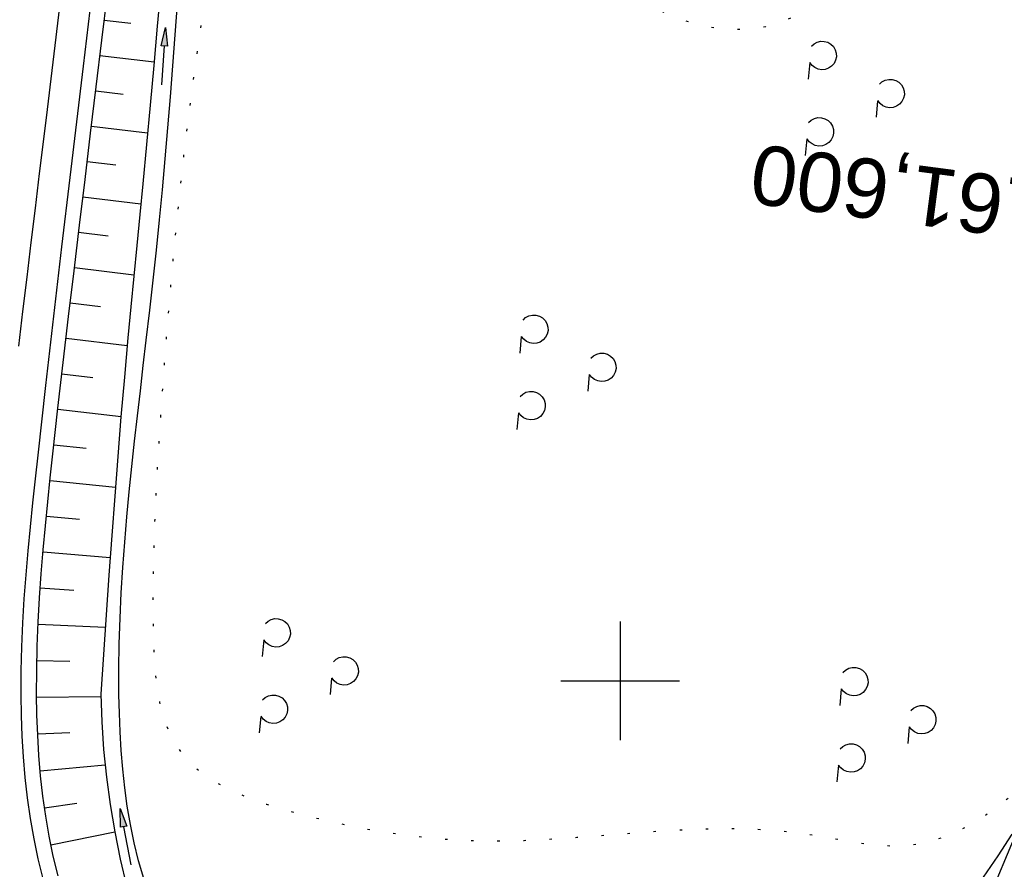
# Model space of a CAD drawing. Extents: x 510932 to 511602, y 463659 to 464636.
# Tile 9 of 81: x 511149 to 511232, y 463884 to 463956. Entities that reach past the tile are written whole.
import ezdxf
from ezdxf.enums import TextEntityAlignment as Align

# ---------------------------------------------------------------- set-up
doc = ezdxf.new("R2010")
doc.units = 0
doc.header["$LTSCALE"] = 10
doc.header["$MEASUREMENT"] = 0
for name, pattern in [('ACAD_ISO16W100', [73, 15, -6.5, 15, -6.5, 15, -7, 1, -7]), ('AUSGEZOGEN', [0]), ('LT00', [0]), ('LT07', [0.22, 0.02, -0.2]), ('LT17', [0.15, 0.1, -0.05])]:
    doc.linetypes.add(name, pattern=pattern)
for name, color, linetype in [('--EK_FBR', 1, 'LT00'), ('--EK_ST-93-1', 30, 'LT17'), ('BAB-KABEL', 220, 'ACAD_ISO16W100'), ('GEHOELZ_SYMB', 252, 'Continuous'), ('PFEIL', 140, 'AUSGEZOGEN'), ('V104_AFBR_BAB', 250, 'LT00'), ('V104_BOESCH', 250, 'LT00'), ('V104_BOSCHUNG', 250, 'LT00'), ('V104_GEHOELZ', 250, 'LT07'), ('V104_GRABEN', 250, 'LT00'), ('V104_LD_MARK', 250, 'LT00'), ('V104_RASTER', 250, 'LT00')]:
    doc.layers.add(name, color=color, linetype=linetype)
doc.styles.add('Beschrift', font='ARIAL.TTF')

# ---------------------------------------------------------------- blocks, each defined once
blk = doc.blocks.new('Pfreil3')
at = {"layer": 'PFEIL'}
blk.add_hatch(color=256, dxfattribs=at).paths.add_polyline_path([(-1.549, 0.273), (-1.549, -0.273), (0, 0)])
for p, q in [((-1.549, 0), (-4.831, 0)), ((-1.549, -0.273), (-1.549, 0.273)), ((-1.549, 0.273), (0, 0)), ((0, 0), (-1.549, -0.273))]:
    blk.add_line(p, q, dxfattribs=at)
blk = doc.blocks.new('GEHOELZ_SYMB')
at = {"layer": 'GEHOELZ_SYMB'}
blk.add_line((0, 0), (1.4, 0), dxfattribs=at)
blk.add_lwpolyline([(-1.388, 0.017), (-1.612, 0.221), (-1.778, 0.474), (-1.876, 0.761), (-1.898, 1.063), (-1.844, 1.361), (-1.718, 1.636), (-1.526, 1.87), (-1.282, 2.05), (-1, 2.162), (-0.7, 2.2), (-0.4, 2.162), (-0.118, 2.05), (0.126, 1.87), (0.318, 1.636), (0.444, 1.361), (0.498, 1.063), (0.476, 0.761), (0.378, 0.474), (0.212, 0.221), (-0.012, 0.017)], dxfattribs=at)

msp = doc.modelspace()

# ---------------------------------------------------------------- linework, layer by layer
at = {"layer": '--EK_FBR'}
msp.add_lwpolyline([(511155.314, 463956.49), (511154.743, 463951.791), (511154.175, 463947.092), (511153.612, 463942.392), (511152.921, 463936.553), (511152.24, 463930.712), (511151.57, 463924.869), (511150.912, 463919.023), (511150.689, 463917.008), (511150.472, 463914.992), (511150.265, 463912.975), (511150.073, 463910.957), (511149.9, 463908.938), (511149.752, 463906.917), (511149.631, 463904.894), (511149.543, 463902.869), (511149.493, 463900.841), (511149.484, 463898.811), (511149.513, 463897.072), (511149.579, 463895.333), (511149.685, 463893.595), (511149.834, 463891.861), (511150.03, 463890.132), (511150.275, 463888.41), (511150.572, 463886.697), (511150.926, 463884.995), (511151.338, 463883.305)], dxfattribs=at)
at = {"layer": 'BAB-KABEL', "ltscale": 0.03, "flags": 128}
msp.add_lwpolyline([(511317.465, 464607.329), (511317.473, 464606.228), (511316.723, 464592.274), (511316.629, 464590.682), (511316.534, 464580.247), (511316.816, 464565.638), (511316.264, 464552.985), (511315.796, 464537.2), (511315.445, 464531.469), (511315.327, 464529.598), (511314.626, 464523.401), (511311.802, 464485.481), (511308.492, 464450.379), (511305.835, 464420.717), (511305.165, 464407.759), (511306.652, 464404.454), (511304.998, 464384.959), (511303.841, 464369.925), (511300.645, 464352.334), (511298.282, 464339.432), (511296.682, 464319.532), (511291.988, 464294.764), (511287.949, 464273.112), (511283.781, 464252.255), (511281.435, 464241.806), (511280.264, 464232.828), (511294.327, 464230.457), (511294.717, 464228.766), (511293.726, 464222.49), (511287.744, 464190.703), (511285.096, 464177.547), (511281.462, 464159.476), (511275.729, 464140.751), (511269.413, 464120.985), (511266.044, 464112.943), (511255.375, 464088.861), (511267.408, 464079.396), (511265.737, 464047.875), (511262.919, 464020.572), (511259.715, 463994.299), (511255.362, 463960.849), (511252.282, 463940.059), (511247.673, 463921.512), (511241.775, 463907.503), (511231.564, 463882.874), (511247.706, 463873.301), (511242.799, 463840.155), (511239.518, 463814.195), (511229.003, 463807.426), (511220.359, 463795.988), (511228.062, 463774.69), (511221.047, 463738.687), (511215.668, 463709.215), (511211.017, 463688.301)], dxfattribs=at)
at = {"layer": 'V104_AFBR_BAB'}
msp.add_lwpolyline([(511155.314, 463956.49), (511154.743, 463951.791), (511154.175, 463947.092), (511153.612, 463942.392), (511152.921, 463936.553), (511152.24, 463930.712), (511151.57, 463924.869), (511150.912, 463919.023), (511150.689, 463917.008), (511150.472, 463914.992), (511150.265, 463912.975), (511150.073, 463910.957), (511149.9, 463908.938), (511149.752, 463906.917), (511149.631, 463904.894), (511149.543, 463902.869), (511149.493, 463900.841), (511149.484, 463898.811), (511149.513, 463897.072), (511149.579, 463895.333), (511149.685, 463893.595), (511149.834, 463891.861), (511150.03, 463890.132), (511150.275, 463888.41), (511150.572, 463886.697), (511150.926, 463884.995), (511151.338, 463883.305)], dxfattribs=at)
at = {"layer": 'V104_BOESCH'}
msp.add_lwpolyline([(511152.627, 463883.576), (511152.22, 463885.236), (511151.872, 463886.911), (511151.582, 463888.596), (511151.344, 463890.292), (511151.155, 463891.995), (511151.012, 463893.704), (511150.911, 463895.417), (511150.848, 463897.131), (511150.819, 463898.845), (511150.825, 463900.882), (511150.871, 463902.917), (511150.953, 463904.948), (511151.066, 463906.977), (511151.207, 463909.004), (511151.372, 463911.028), (511151.556, 463913.052), (511151.756, 463915.073), (511151.968, 463917.094), (511152.187, 463919.114), (511152.617, 463922.97), (511153.058, 463926.825), (511153.509, 463930.679), (511153.967, 463934.532), (511154.429, 463938.384), (511154.895, 463942.236), (511155.368, 463946.145), (511155.841, 463950.055), (511156.31, 463953.965), (511156.776, 463957.875)], dxfattribs=at)
at = {"layer": 'V104_BOSCHUNG'}
for p, q in [((511156.513, 463955.662), (511158.749, 463955.394)), ((511156.157, 463952.684), (511160.718, 463952.137)), ((511155.798, 463949.705), (511158.123, 463949.426)), ((511155.439, 463946.727), (511160.173, 463946.159)), ((511155.078, 463943.748), (511157.485, 463943.46)), ((511154.718, 463940.77), (511159.604, 463940.184)), ((511154.358, 463937.792), (511156.834, 463937.495)), ((511154, 463934.813), (511159.016, 463934.212)), ((511153.646, 463931.834), (511156.186, 463931.53)), ((511153.295, 463928.855), (511158.448, 463928.237)), ((511152.948, 463925.865), (511155.566, 463925.561)), ((511152.606, 463922.874), (511157.931, 463922.277)), ((511152.272, 463919.882), (511154.981, 463919.589)), ((511151.946, 463916.889), (511157.457, 463916.314)), ((511151.637, 463913.884), (511154.436, 463913.613)), ((511151.357, 463910.854), (511157.02, 463910.393)), ((511151.122, 463907.821), (511153.966, 463907.632)), ((511150.944, 463904.762), (511156.606, 463904.515)), ((511150.84, 463901.701), (511153.622, 463901.644)), ((511150.821, 463898.619), (511156.224, 463898.674)), ((511150.906, 463895.526), (511153.626, 463895.649)), ((511151.117, 463892.409), (511156.584, 463892.908)), ((511151.479, 463889.285), (511154.206, 463889.683)), ((511152.018, 463886.177), (511157.394, 463887.281))]:
    msp.add_line(p, q, dxfattribs=at)
at = {"layer": 'V104_GEHOELZ', "flags": 128}
msp.add_lwpolyline([(511211.675, 464089.159), (511211.846, 464089.707), (511212, 464090.261), (511212.127, 464090.821), (511212.219, 464091.391), (511212.264, 464091.973), (511212.254, 464092.569), (511212.189, 464093.127), (511212.071, 464093.686), (511211.903, 464094.233), (511211.686, 464094.756), (511211.422, 464095.242), (511211.113, 464095.678), (511210.761, 464096.052), (511210.369, 464096.35), (511209.927, 464096.569), (511209.448, 464096.706), (511208.939, 464096.773), (511208.403, 464096.78), (511207.845, 464096.74), (511207.27, 464096.663), (511206.683, 464096.561), (511206.089, 464096.444), (511205.492, 464096.324), (511204.24, 464096.092), (511203, 464095.889), (511201.773, 464095.705), (511200.562, 464095.535), (511199.368, 464095.37), (511198.194, 464095.202), (511197.041, 464095.025), (511195.912, 464094.831), (511194.809, 464094.611), (511193.733, 464094.36), (511192.686, 464094.068), (511191.672, 464093.729), (511190.69, 464093.334), (511189.745, 464092.877), (511188.837, 464092.35), (511187.914, 464091.706), (511187.035, 464090.981), (511186.197, 464090.181), (511185.4, 464089.312), (511184.642, 464088.381), (511183.921, 464087.394), (511183.236, 464086.358), (511182.586, 464085.278), (511181.969, 464084.162), (511181.383, 464083.017), (511180.828, 464081.847), (511180.301, 464080.66), (511179.801, 464079.463), (511179.327, 464078.261), (511178.574, 464076.214), (511177.888, 464074.171), (511177.264, 464072.134), (511176.7, 464070.1), (511176.191, 464068.07), (511175.733, 464066.042), (511175.323, 464064.015), (511174.957, 464061.99), (511174.632, 464059.965), (511174.342, 464057.939), (511174.086, 464055.913), (511173.858, 464053.884), (511173.655, 464051.853), (511173.474, 464049.819), (511173.31, 464047.781), (511173.115, 464045.084), (511172.941, 464042.379), (511172.785, 464039.667), (511172.645, 464036.95), (511172.517, 464034.226), (511172.398, 464031.498), (511172.286, 464028.766), (511172.178, 464026.031), (511172.07, 464023.293), (511171.961, 464020.553), (511171.846, 464017.811), (511171.724, 464015.069), (511171.591, 464012.328), (511171.445, 464009.586), (511171.282, 464006.847), (511171.099, 464004.109), (511170.895, 464001.374), (511170.665, 463998.643), (511170.396, 463995.793), (511170.099, 463992.948), (511169.776, 463990.106), (511169.43, 463987.269), (511169.063, 463984.434), (511168.678, 463981.603), (511168.277, 463978.775), (511167.862, 463975.95), (511167.437, 463973.127), (511167.003, 463970.306), (511166.563, 463967.487), (511166.152, 463964.871), (511165.74, 463962.255), (511165.333, 463959.638), (511164.932, 463957.019), (511164.542, 463954.396), (511164.166, 463951.769), (511163.807, 463949.136), (511163.469, 463946.496), (511163.174, 463944.027), (511162.899, 463941.553), (511162.642, 463939.077), (511162.401, 463936.603), (511162.175, 463934.131), (511161.964, 463931.665), (511161.764, 463929.208), (511161.576, 463926.762), (511161.397, 463924.33), (511161.276, 463922.619), (511161.16, 463920.912), (511161.052, 463919.206), (511160.952, 463917.496), (511160.862, 463915.779), (511160.785, 463914.051), (511160.72, 463912.307), (511160.67, 463910.545), (511160.637, 463908.759), (511160.622, 463906.947), (511160.626, 463905.104), (511160.638, 463904.096), (511160.662, 463903.084), (511160.705, 463902.073), (511160.772, 463901.07), (511160.871, 463900.081), (511161.006, 463899.11), (511161.185, 463898.164), (511161.414, 463897.249), (511161.698, 463896.371), (511162.045, 463895.535), (511162.459, 463894.747), (511162.948, 463894.014), (511163.522, 463893.332), (511164.171, 463892.707), (511164.887, 463892.136), (511165.663, 463891.615), (511166.491, 463891.139), (511167.364, 463890.704), (511168.274, 463890.308), (511169.215, 463889.946), (511170.177, 463889.613), (511171.155, 463889.307), (511172.139, 463889.023), (511173.124, 463888.757), (511174.939, 463888.302), (511176.731, 463887.897), (511178.505, 463887.542), (511180.262, 463887.239), (511182.009, 463886.988), (511183.747, 463886.789), (511185.482, 463886.642), (511187.217, 463886.548), (511188.955, 463886.508), (511190.424, 463886.515), (511191.898, 463886.555), (511193.377, 463886.621), (511194.86, 463886.71), (511196.347, 463886.814), (511197.838, 463886.929), (511199.331, 463887.048), (511200.828, 463887.166), (511202.328, 463887.278), (511203.829, 463887.378), (511205.333, 463887.461), (511206.838, 463887.52), (511208.344, 463887.551), (511209.852, 463887.547), (511211.36, 463887.503), (511212.868, 463887.414), (511214.376, 463887.273), (511215.884, 463887.076), (511216.747, 463886.937), (511217.608, 463886.786), (511218.469, 463886.632), (511219.327, 463886.483), (511220.183, 463886.347), (511221.035, 463886.233), (511221.884, 463886.15), (511222.728, 463886.106), (511223.567, 463886.109), (511224.401, 463886.168), (511225.466, 463886.336), (511226.518, 463886.604), (511227.554, 463886.964), (511228.572, 463887.408), (511229.567, 463887.929), (511230.539, 463888.52), (511231.483, 463889.172), (511232.397, 463889.878), (511233.278, 463890.632), (511234.123, 463891.424), (511234.93, 463892.248), (511235.696, 463893.096), (511236.708, 463894.329), (511237.637, 463895.596), (511238.489, 463896.897), (511239.27, 463898.233), (511239.985, 463899.604), (511240.64, 463901.01), (511241.242, 463902.453), (511241.795, 463903.932), (511242.307, 463905.448), (511242.782, 463907.001), (511243.226, 463908.593), (511243.454, 463909.459), (511243.683, 463910.33), (511243.918, 463911.197), (511244.166, 463912.054), (511244.436, 463912.894), (511244.734, 463913.71), (511245.066, 463914.495), (511245.44, 463915.242), (511245.862, 463915.943), (511246.34, 463916.592), (511246.881, 463917.181), (511247.491, 463917.704), (511248.012, 463918.06), (511248.571, 463918.379), (511249.16, 463918.67), (511249.771, 463918.939), (511250.395, 463919.194), (511251.025, 463919.443), (511251.653, 463919.693), (511252.272, 463919.951), (511252.872, 463920.225), (511253.446, 463920.523), (511253.986, 463920.851), (511254.485, 463921.218), (511254.934, 463921.631), (511255.356, 463922.133), (511255.719, 463922.69), (511256.031, 463923.293), (511256.299, 463923.936), (511256.533, 463924.609), (511256.738, 463925.307), (511256.924, 463926.02), (511257.098, 463926.742), (511257.269, 463927.465), (511257.645, 463928.994), (511258.038, 463930.494), (511258.445, 463931.97), (511258.861, 463933.425), (511259.286, 463934.862), (511259.715, 463936.286), (511260.145, 463937.698), (511260.574, 463939.103), (511260.999, 463940.505), (511261.417, 463941.906), (511261.824, 463943.311), (511262.218, 463944.722), (511262.76, 463946.777), (511263.271, 463948.851), (511263.755, 463950.941), (511264.215, 463953.046), (511264.653, 463955.163), (511265.075, 463957.29), (511265.481, 463959.425), (511265.876, 463961.565), (511266.263, 463963.707), (511266.645, 463965.85), (511267.025, 463967.992), (511267.502, 463970.668), (511267.978, 463973.338), (511268.45, 463976.005), (511268.917, 463978.669), (511269.375, 463981.332), (511269.822, 463983.995), (511270.254, 463986.659), (511270.67, 463989.325), (511271.067, 463991.995), (511271.441, 463994.669), (511271.815, 463997.535), (511272.163, 464000.407), (511272.488, 464003.283), (511272.794, 464006.161), (511273.083, 464009.041), (511273.359, 464011.92), (511273.623, 464014.798), (511273.879, 464017.673), (511274.082, 464019.985), (511274.284, 464022.295), (511274.49, 464024.604), (511274.701, 464026.912), (511274.921, 464029.221), (511275.153, 464031.53), (511275.401, 464033.841), (511275.666, 464036.154), (511275.953, 464038.47), (511276.264, 464040.791), (511276.603, 464043.116), (511276.972, 464045.446), (511277.193, 464046.756), (511277.418, 464048.067), (511277.641, 464049.378), (511277.858, 464050.689), (511278.061, 464052), (511278.245, 464053.308), (511278.403, 464054.615), (511278.531, 464055.918), (511278.621, 464057.217), (511278.668, 464058.512), (511278.666, 464059.801), (511278.609, 464061.084), (511278.491, 464062.361), (511278.352, 464063.364), (511278.177, 464064.365), (511277.97, 464065.367), (511277.737, 464066.374), (511277.482, 464067.388), (511277.212, 464068.412), (511277.041, 464069.039), (511276.858, 464069.662), (511276.656, 464070.271), (511276.427, 464070.856), (511276.164, 464071.409), (511275.86, 464071.919), (511275.393, 464072.509), (511274.85, 464073.021), (511274.24, 464073.462), (511273.569, 464073.842), (511272.846, 464074.169), (511272.079, 464074.451), (511271.274, 464074.698), (511270.44, 464074.918), (511269.585, 464075.119), (511268.716, 464075.31), (511267.841, 464075.501), (511266.968, 464075.698), (511266.104, 464075.912), (511265.257, 464076.151), (511264.093, 464076.545), (511262.975, 464077), (511261.899, 464077.51), (511260.86, 464078.069), (511259.853, 464078.67), (511258.875, 464079.307), (511257.92, 464079.973), (511256.985, 464080.663), (511256.065, 464081.37), (511255.155, 464082.088), (511254.251, 464082.81), (511253.349, 464083.53), (511252.444, 464084.242), (511251.532, 464084.939), (511250.608, 464085.615), (511249.668, 464086.265), (511248.707, 464086.88), (511247.722, 464087.456), (511246.707, 464087.985), (511245.658, 464088.462), (511244.571, 464088.881), (511243.442, 464089.234), (511242.265, 464089.515), (511241.037, 464089.719), (511239.753, 464089.839), (511238.408, 464089.868), (511237.275, 464089.823), (511236.108, 464089.717), (511234.914, 464089.556), (511233.703, 464089.342), (511232.483, 464089.078), (511231.261, 464088.769), (511230.046, 464088.418), (511228.847, 464088.028), (511227.671, 464087.603), (511226.527, 464087.147), (511225.423, 464086.662), (511224.367, 464086.154), (511223.368, 464085.624), (511222.433, 464085.077), (511221.571, 464084.516), (511220.791, 464083.945), (511220.1, 464083.367), (511219.507, 464082.785), (511219.019, 464082.204), (511218.646, 464081.627), (511218.396, 464081.057), (511218.276, 464080.498), (511218.295, 464079.954), (511218.461, 464079.427), (511218.738, 464078.974), (511219.13, 464078.537), (511219.626, 464078.116), (511220.217, 464077.711), (511220.891, 464077.321), (511221.64, 464076.946), (511222.453, 464076.585), (511223.32, 464076.238), (511224.23, 464075.903), (511225.174, 464075.582), (511226.142, 464075.272), (511227.124, 464074.974), (511228.11, 464074.687), (511229.088, 464074.41), (511230.834, 464073.931), (511232.529, 464073.482), (511234.176, 464073.059), (511235.779, 464072.658), (511237.342, 464072.275), (511238.868, 464071.907), (511240.362, 464071.55), (511241.826, 464071.2), (511243.265, 464070.853), (511244.682, 464070.506), (511246.08, 464070.155), (511247.465, 464069.796), (511248.839, 464069.425), (511250.205, 464069.039), (511251.569, 464068.634), (511252.932, 464068.206), (511254.3, 464067.752), (511255.676, 464067.267), (511257.063, 464066.748), (511258.465, 464066.191), (511259.886, 464065.592), (511261.329, 464064.948), (511262.799, 464064.255), (511263.406, 464063.956), (511264.005, 464063.643), (511264.581, 464063.314), (511265.12, 464062.962), (511265.61, 464062.585), (511266.036, 464062.177), (511266.385, 464061.735), (511266.667, 464061.207), (511266.849, 464060.637), (511266.942, 464060.028), (511266.957, 464059.386), (511266.904, 464058.714), (511266.792, 464058.017), (511266.634, 464057.299), (511266.438, 464056.564), (511266.215, 464055.817), (511265.975, 464055.063), (511265.729, 464054.304), (511265.488, 464053.546), (511264.986, 464051.829), (511264.554, 464050.136), (511264.188, 464048.465), (511263.883, 464046.816), (511263.633, 464045.186), (511263.433, 464043.575), (511263.278, 464041.98), (511263.162, 464040.4), (511263.082, 464038.835), (511263.031, 464037.281), (511263.004, 464035.739), (511262.997, 464034.206), (511263.003, 464032.68), (511263.018, 464031.162), (511263.037, 464029.648), (511263.054, 464028.137), (511263.065, 464026.629), (511263.064, 464025.122), (511263.045, 464023.613), (511263.005, 464022.102), (511262.937, 464020.587), (511262.836, 464019.067), (511262.698, 464017.54), (511262.485, 464015.761), (511262.215, 464013.976), (511261.886, 464012.188), (511261.5, 464010.401), (511261.056, 464008.619), (511260.554, 464006.848), (511259.994, 464005.091), (511259.377, 464003.351), (511258.7, 464001.634), (511257.966, 463999.944), (511257.174, 463998.284), (511256.323, 463996.659), (511255.35, 463994.966), (511254.313, 463993.317), (511253.215, 463991.712), (511252.057, 463990.151), (511250.843, 463988.635), (511249.71, 463987.314), (511248.539, 463986.026), (511247.332, 463984.768), (511246.094, 463983.537), (511244.83, 463982.332), (511243.543, 463981.149), (511242.238, 463979.986), (511240.919, 463978.841), (511239.59, 463977.71), (511238.255, 463976.592), (511236.919, 463975.483), (511235.585, 463974.382), (511234.319, 463973.336), (511233.058, 463972.29), (511231.804, 463971.239), (511230.556, 463970.178), (511229.313, 463969.103), (511228.077, 463968.01), (511226.846, 463966.893), (511225.621, 463965.748), (511224.401, 463964.571), (511223.187, 463963.357), (511222.472, 463962.622), (511221.757, 463961.88), (511221.038, 463961.138), (511220.314, 463960.403), (511219.582, 463959.684), (511218.84, 463958.987), (511218.084, 463958.32), (511217.313, 463957.69), (511216.525, 463957.104), (511215.716, 463956.571), (511214.884, 463956.097), (511214.027, 463955.689), (511213.142, 463955.356), (511212.227, 463955.104), (511211.285, 463954.94), (511210.318, 463954.86), (511209.333, 463954.863), (511208.337, 463954.943), (511207.336, 463955.099), (511206.34, 463955.326), (511205.353, 463955.622), (511204.384, 463955.984), (511203.44, 463956.407), (511202.528, 463956.89), (511201.654, 463957.428), (511200.827, 463958.018), (511200.053, 463958.658), (511199.354, 463959.326), (511198.707, 463960.034), (511198.107, 463960.777), (511197.55, 463961.552), (511197.03, 463962.353), (511196.543, 463963.176), (511196.083, 463964.018), (511195.645, 463964.874), (511195.225, 463965.74), (511194.544, 463967.217), (511193.902, 463968.71), (511193.303, 463970.217), (511192.751, 463971.737), (511192.25, 463973.27), (511191.803, 463974.815), (511191.416, 463976.37), (511191.091, 463977.936), (511190.834, 463979.498), (511190.637, 463981.069), (511190.495, 463982.646), (511190.403, 463984.231), (511190.356, 463985.821), (511190.348, 463987.417), (511190.374, 463989.017), (511190.428, 463990.62), (511190.506, 463992.227), (511190.601, 463993.835), (511190.71, 463995.445), (511190.825, 463997.056), (511190.942, 463998.666), (511191.056, 464000.276), (511191.162, 464001.884), (511191.253, 464003.489), (511191.343, 464005.528), (511191.405, 464007.563), (511191.444, 464009.594), (511191.463, 464011.623), (511191.467, 464013.651), (511191.459, 464015.677), (511191.443, 464017.704), (511191.423, 464019.732), (511191.403, 464021.761), (511191.387, 464023.793), (511191.379, 464025.829), (511191.383, 464027.869), (511191.402, 464029.915), (511191.437, 464031.802), (511191.493, 464033.693), (511191.573, 464035.584), (511191.68, 464037.474), (511191.819, 464039.361), (511191.993, 464041.243), (511192.207, 464043.117), (511192.462, 464044.981), (511192.765, 464046.833), (511193.117, 464048.671), (511193.523, 464050.493), (511193.986, 464052.296), (511194.511, 464054.08), (511195.1, 464055.84), (511195.691, 464057.411), (511196.332, 464058.964), (511197.019, 464060.501), (511197.746, 464062.023), (511198.508, 464063.533), (511199.3, 464065.032), (511200.116, 464066.522), (511200.951, 464068.006), (511201.8, 464069.485), (511202.658, 464070.961), (511203.518, 464072.436), (511204.376, 464073.912), (511205.227, 464075.392), (511206.065, 464076.876), (511206.885, 464078.367), (511207.682, 464079.867), (511208.45, 464081.377), (511209.184, 464082.9), (511209.879, 464084.438), (511210.529, 464085.993), (511211.13, 464087.566), (511211.675, 464089.159)], dxfattribs=at)
at = {"layer": 'V104_GRABEN'}
for points in [[(511161.282, 463958.473), (511160.987, 463955.151), (511160.691, 463951.829), (511160.39, 463948.507), (511160.082, 463945.186), (511159.767, 463941.866), (511159.514, 463939.273), (511159.259, 463936.68), (511159.004, 463934.087), (511158.753, 463931.494), (511158.509, 463928.9), (511158.21, 463925.568), (511157.927, 463922.235), (511157.658, 463918.9), (511157.4, 463915.564), (511157.152, 463912.228), (511156.912, 463908.891), (511156.678, 463905.553), (511156.447, 463902.215), (511156.219, 463898.877), (511156.302, 463896.544), (511156.461, 463894.215), (511156.696, 463891.892), (511157.007, 463889.578), (511157.394, 463887.276), (511157.856, 463884.987), (511158.392, 463882.715)], [(511159.855, 463883.343), (511159.415, 463884.845), (511159.039, 463886.363), (511158.72, 463887.895), (511158.456, 463889.438), (511158.241, 463890.991), (511158.072, 463892.552), (511157.944, 463894.118), (511157.851, 463895.688), (511157.791, 463897.26), (511157.758, 463898.832), (511157.751, 463900.98), (511157.783, 463903.124), (511157.852, 463905.266), (511157.954, 463907.404), (511158.086, 463909.539), (511158.244, 463911.672), (511158.426, 463913.803), (511158.627, 463915.932), (511158.844, 463918.06), (511159.074, 463920.187), (511159.314, 463922.312), (511159.56, 463924.437), (511159.809, 463926.562), (511160.057, 463928.687), (511160.348, 463931.22), (511160.632, 463933.754), (511160.906, 463936.288), (511161.168, 463938.824), (511161.415, 463941.361), (511161.653, 463943.971), (511161.876, 463946.582), (511162.089, 463949.194), (511162.294, 463951.807), (511162.494, 463954.42), (511162.694, 463957.033)], [(511233, 463887.083), (511231.801, 463885.26), (511230.568, 463883.465)]]:
    msp.add_lwpolyline(points, dxfattribs=at)
at = {"layer": 'V104_LD_MARK'}
msp.add_lwpolyline([(511149.323, 463928.2), (511149.661, 463931.108), (511150.008, 463934.016), (511150.36, 463936.923), (511150.716, 463939.829), (511151.073, 463942.736), (511151.646, 463947.431), (511152.216, 463952.126), (511152.783, 463956.821)], dxfattribs=at)
at = {"layer": 'V104_RASTER'}
for p, q in [((511200, 463904.999), (511200, 463894.999)), ((511195.001, 463899.999), (511205.001, 463899.999))]:
    msp.add_line(p, q, dxfattribs=at)

# ---------------------------------------------------------------- block references
at = {"layer": 'GEHOELZ_SYMB'}
for p, rotation in [((511215.957, 463952.081), 264.7376999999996), ((511221.684, 463948.873), 264.7376999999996), ((511215.718, 463945.647), 264.7376999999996), ((511191.658, 463929.01), 264.7376999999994), ((511197.385, 463925.803), 264.7376999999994), ((511191.419, 463922.577), 264.7376999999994), ((511169.95, 463903.438), 264.7377000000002), ((511175.677, 463900.231), 264.7377000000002), ((511218.62, 463899.324), 264.7376999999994), ((511169.711, 463897.005), 264.7377000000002), ((511224.347, 463896.117), 264.7376999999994), ((511218.382, 463892.891), 264.7376999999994)]:
    msp.add_blockref('GEHOELZ_SYMB', p, dxfattribs=dict(at, rotation=rotation))
at = {"layer": 'PFEIL'}
for p, rotation in [((511161.682, 463955.028), 86.06130971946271), ((511157.855, 463889.23), 100.6402173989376)]:
    msp.add_blockref('Pfreil3', p, dxfattribs=dict(at, rotation=rotation))

# ---------------------------------------------------------------- texts
at = {"layer": '--EK_ST-93-1', "style": 'Beschrift'}
msp.add_text('161,600', height=5, rotation=-187.48344, dxfattribs=at).set_placement((511236.092, 463939.474), align=Align.MIDDLE_LEFT)

doc.saveas('drawing.dxf')
